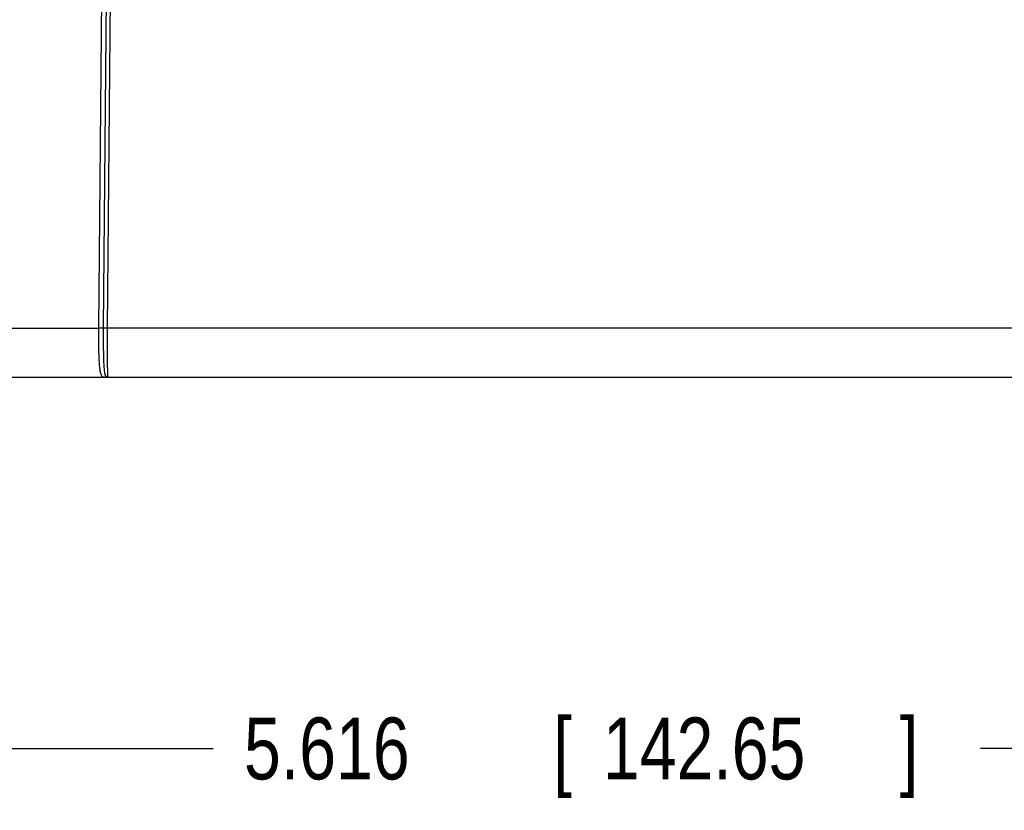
# Model space of a CAD drawing. Header units: inches. Extents: x 0 to 22, y 0 to 17.
# Tile 8 of 30: x 13.6 to 15.6, y 3.9 to 5.5. Entities that reach past the tile are written whole.
import ezdxf

# ---------------------------------------------------------------- set-up
doc = ezdxf.new("R2010")
doc.units = ezdxf.units.IN
doc.header["$LTSCALE"] = 1.21
doc.header["$MEASUREMENT"] = 0
doc.layers.get('0').update_dxf_attribs({"linetype": 'CONTINUOUS'})
doc.layers.add('DIMENSIONS', color=7, linetype='CONTINUOUS')
doc.styles.get("Standard").update_dxf_attribs({"font": 'txt', "width": 0.8})
doc.dimstyles.new('DIMSTYLE_1', dxfattribs={"dimtxt": 0.125, "dimasz": 0.18, "dimexe": 0.18, "dimexo": 0.0625, "dimgap": 0.09, "dimtad": 0, "dimtih": 1, "dimtoh": 1, "dimdec": 3, "dimzin": 4, "dimdsep": 46, "dimtxsty": 'STANDARD', "dimblk": '_FILLED', "dimblk1": '_FILLED', "dimblk2": '_FILLED', "dimcen": 0.09, "dimadec": 0, "dimazin": 0, "dimtp": 0.001, "dimtm": 0.001, "dimtfac": 1, "dimtdec": 3, "dimtofl": 0, "dimtmove": 0, "dimatfit": 3, "dimldrblk": '_FILLED', "dimfxl": 1, "dimtolj": 1, "dimtzin": 4, "dimarcsym": 0})

# ---------------------------------------------------------------- blocks, each defined once
blk = doc.blocks.new('_FILLED')
at = {"color": 0, "linetype": 'BYBLOCK'}
blk.add_solid([(0, 0), (-1, 0.174), (-1, -0.174)], dxfattribs=at)
blk = doc.blocks.new('*D3')
at = {"layer": 'DIMENSIONS', "color": 2, "linetype": 'CONTINUOUS'}
for p, q in [((12.0088, 4.7424), (12.0088, 3.9282)), ((17.625, 4.7226), (17.625, 3.9282)), ((12.0088, 4.0532), (13.9626, 4.0532)), ((17.625, 4.0532), (15.5126, 4.0532))]:
    blk.add_line(p, q, dxfattribs=at)
at = {"layer": 'DIMENSIONS', "color": 2, "linetype": 'CONTINUOUS', "xscale": 0.18, "yscale": 0.18, "zscale": 0.18, "rotation": 180}
blk.add_blockref('_FILLED', (12.0088, 4.0532), dxfattribs=at)
at = {"layer": 'DIMENSIONS', "color": 2, "linetype": 'CONTINUOUS', "xscale": 0.18, "yscale": 0.18, "zscale": 0.18}
blk.add_blockref('_FILLED', (17.625, 4.0532), dxfattribs=at)
at = {"layer": 'DIMENSIONS', "color": 2, "linetype": 'CONTINUOUS', "width": 0.8}
for s, p in [('5.616', (14.0251, 3.9907)), ('[', (14.6501, 3.9907)), ('142.65', (14.7501, 3.9907)), (']', (15.3501, 3.9907))]:
    blk.add_text(s, height=0.125, dxfattribs=at).set_placement(p)

msp = doc.modelspace()

# ---------------------------------------------------------------- linework, layer by layer
at = {"color": 7, "linetype": 'CONTINUOUS'}
for p, q in [((13.7401, 5.9191), (13.7312, 4.9024)), ((13.7498, 5.9191), (13.7409, 4.9024)), ((13.7497, 4.9024), (13.7586, 5.9191)), ((12.1141, 4.9024), (13.7312, 4.9024)), ((17.2023, 4.9024), (13.7497, 4.9024)), ((12.1141, 4.8032), (17.5158, 4.8032))]:
    msp.add_line(p, q, dxfattribs=at)
for points, knots in [([(13.7312, 4.9024), (13.7312, 4.8998), (13.7311, 4.8948), (13.7311, 4.8874), (13.7311, 4.88), (13.7312, 4.8727), (13.7312, 4.8657), (13.7313, 4.8588), (13.7315, 4.8522), (13.7316, 4.8459), (13.7319, 4.8399), (13.7322, 4.8343), (13.7325, 4.8291), (13.733, 4.8243), (13.7335, 4.82), (13.7341, 4.8161), (13.7348, 4.8127), (13.7357, 4.8098), (13.7367, 4.8075), (13.7379, 4.8056), (13.7392, 4.8043), (13.7407, 4.8036), (13.7422, 4.8033), (13.7432, 4.8032), (13.7437, 4.8032)], [0, 0, 0, 0, 0.072362, 0.144259, 0.215278, 0.285014, 0.353067, 0.419045, 0.482572, 0.543292, 0.600869, 0.654986, 0.70535, 0.751708, 0.793841, 0.831577, 0.864824, 0.89359, 0.918045, 0.938713, 0.955959, 0.970863, 0.985166, 1, 1, 1, 1]), ([(13.7409, 4.9024), (13.7408, 4.9024), (13.7405, 4.9024), (13.7399, 4.9024), (13.7392, 4.9023), (13.7384, 4.9023), (13.7374, 4.9023), (13.7363, 4.9023), (13.7351, 4.9023), (13.7338, 4.9023), (13.7325, 4.9023), (13.7316, 4.9024), (13.7312, 4.9024)], [0, 0, 0, 0, 0.039701, 0.09678, 0.170202, 0.258641, 0.360499, 0.47393, 0.596884, 0.727133, 0.862321, 1, 1, 1, 1]), ([(13.7409, 4.9024), (13.7409, 4.8999), (13.7409, 4.8949), (13.7408, 4.8875), (13.7408, 4.8802), (13.7408, 4.873), (13.7409, 4.866), (13.7409, 4.8592), (13.741, 4.8526), (13.7411, 4.8463), (13.7413, 4.8404), (13.7414, 4.8348), (13.7417, 4.8296), (13.742, 4.8248), (13.7423, 4.8204), (13.7427, 4.8165), (13.7432, 4.8131), (13.7437, 4.8102), (13.7444, 4.8078), (13.7452, 4.806), (13.7461, 4.8047), (13.7468, 4.8042), (13.7472, 4.804)], [0, 0, 0, 0, 0.07499, 0.14951, 0.223111, 0.295377, 0.365938, 0.43441, 0.500383, 0.563479, 0.623354, 0.679702, 0.732182, 0.780508, 0.824463, 0.863791, 0.898316, 0.927961, 0.95267, 0.972618, 0.987717, 1, 1, 1, 1]), ([(13.7497, 4.9024), (13.7493, 4.9024), (13.7485, 4.9024), (13.7473, 4.9024), (13.7462, 4.9024), (13.7451, 4.9024), (13.7441, 4.9024), (13.7432, 4.9024), (13.7425, 4.9024), (13.7418, 4.9024), (13.7413, 4.9024), (13.7411, 4.9024), (13.7409, 4.9024)], [0, 0, 0, 0, 0.137675, 0.272856, 0.403099, 0.526048, 0.639478, 0.741338, 0.829782, 0.903208, 0.960288, 1, 1, 1, 1]), ([(13.7506, 4.8032), (13.7505, 4.8032), (13.7505, 4.8038), (13.7503, 4.8045), (13.7502, 4.8059), (13.7501, 4.8078), (13.75, 4.8102), (13.7499, 4.8132), (13.7498, 4.8167), (13.7497, 4.8206), (13.7497, 4.825), (13.7496, 4.8298), (13.7496, 4.835), (13.7495, 4.8406), (13.7495, 4.8465), (13.7495, 4.8528), (13.7495, 4.8593), (13.7495, 4.8661), (13.7495, 4.8731), (13.7495, 4.8803), (13.7496, 4.8876), (13.7496, 4.8949), (13.7497, 4.8999), (13.7497, 4.9024)], [0, 0, 0, 0, 0.003113, 0.011581, 0.025523, 0.044886, 0.069572, 0.099448, 0.134346, 0.174059, 0.218357, 0.266997, 0.319718, 0.37624, 0.436268, 0.499485, 0.565544, 0.634071, 0.704681, 0.776984, 0.850583, 0.925068, 1, 1, 1, 1]), ([(13.7472, 4.804), (13.7468, 4.8038), (13.7461, 4.8035), (13.7449, 4.8033), (13.7441, 4.8032), (13.7437, 4.8032)], [0, 0, 0, 0, 0.335172, 0.668148, 1, 1, 1, 1]), ([(13.7472, 4.804), (13.7476, 4.8038), (13.7483, 4.8035), (13.7495, 4.8033), (13.7503, 4.8032), (13.7506, 4.8032)], [0, 0, 0, 0, 0.338755, 0.670278, 1, 1, 1, 1])]:
    msp.add_open_spline(points, degree=3, knots=knots, dxfattribs=at)

# ---------------------------------------------------------------- dimensions: what is measured, and where the dimension line sits
at = {"layer": 'DIMENSIONS', "color": 2, "linetype": 'CONTINUOUS'}
dim = msp.add_linear_dim(base=(12.0088, 4.0532), p1=(17.625, 4.7226), p2=(12.0088, 4.7424), angle=180, dimstyle='DIMSTYLE_1', dxfattribs=at)
dim.commit()
dim.dimension.update_dxf_attribs({"geometry": '*D3', "text_midpoint": (14.7376, 4.0532), "dimtype": 160})

doc.saveas('drawing.dxf')
